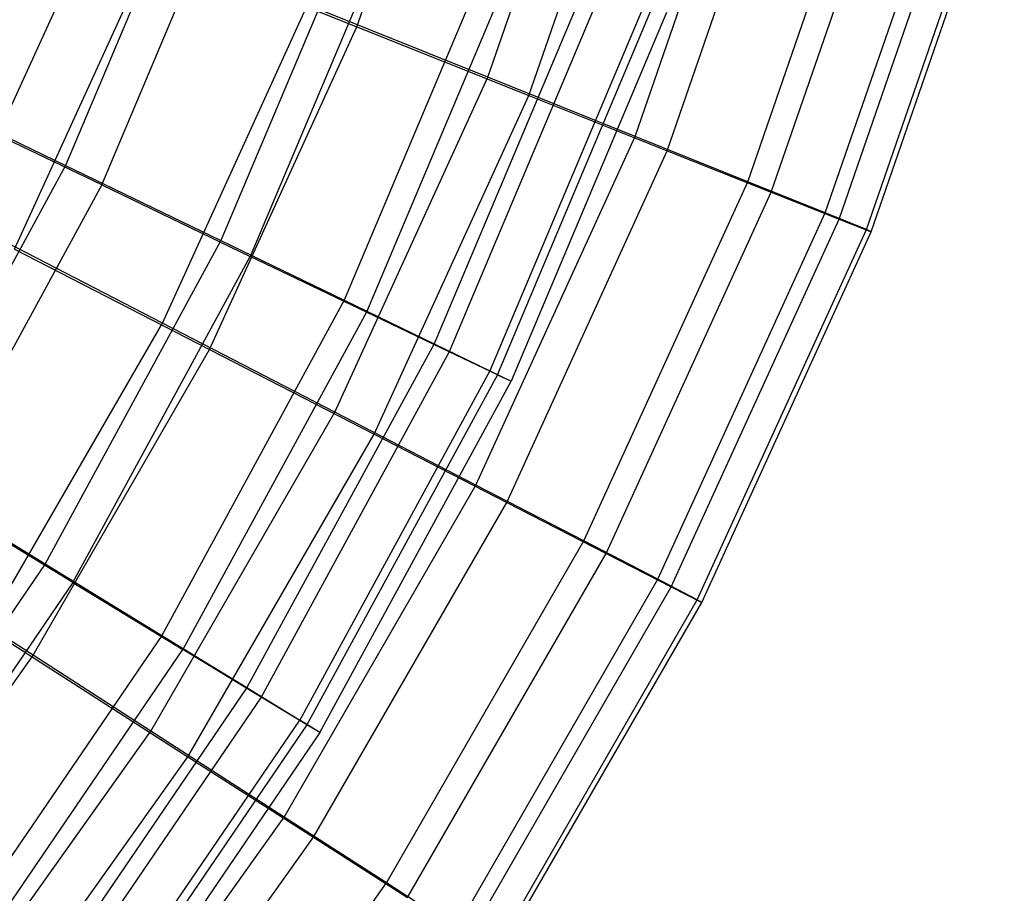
# Model space of a CAD drawing. Extents: x 0.1 to 16.1, y -7.1 to 6.9.
# Tile 107 of 118: x 12.5 to 13.8, y -3.3 to -2. Entities that reach past the tile are written whole.
import ezdxf

# ---------------------------------------------------------------- set-up
doc = ezdxf.new("R2010")
doc.units = 0
doc.header["$LTSCALE"] = 2.54
doc.layers.get('0').update_dxf_attribs({"color": 13, "linetype": 'CONTINUOUS'})

# ---------------------------------------------------------------- blocks, each defined once
blk = doc.blocks.new('DROPS_WOOD_A_PM_STL')
at = {"color": 0}
for p, q in [((12.7094, -1.7921, 10.9377), (12.5186, -2.2446, 10.938)), ((12.7094, -1.7921, 10.9377), (12.5186, -2.2446, 10.938)), ((12.5692, -2.2718, 5.4973), (12.7621, -1.8141, 5.4971)), ((12.5692, -2.2718, 5.4973), (12.7621, -1.8141, 5.4971)), ((12.9364, -1.875, 10.4267), (12.7363, -2.3497, 10.427)), ((12.9364, -1.875, 10.4267), (12.7363, -2.3497, 10.427)), ((12.9792, -1.8928, 6.013), (12.7773, -2.3717, 6.0133)), ((12.9792, -1.8928, 6.013), (12.7773, -2.3717, 6.0133)), ((13.1164, -1.9408, 9.8949), (12.9089, -2.4331, 9.8952)), ((13.1164, -1.9408, 9.8949), (12.9089, -2.4331, 9.8952)), ((13.1489, -1.9543, 6.5487), (12.94, -2.4498, 6.549)), ((13.1489, -1.9543, 6.5487), (12.94, -2.4498, 6.549)), ((13.2478, -1.9889, 9.3472), (13.0349, -2.4941, 9.3475)), ((13.2478, -1.9889, 9.3472), (13.0349, -2.4941, 9.3475)), ((13.2696, -1.9979, 7.0992), (13.0558, -2.5053, 7.0995)), ((13.2696, -1.9979, 7.0992), (13.0558, -2.5053, 7.0995)), ((13.3294, -2.0188, 8.7887), (13.113, -2.532, 8.7889)), ((13.3294, -2.0188, 8.7887), (13.113, -2.532, 8.7889)), ((13.1235, -2.5376, 7.6598), (13.3403, -2.0234, 7.6595)), ((13.1235, -2.5376, 7.6598), (13.3403, -2.0234, 7.6595)), ((13.3603, -2.0304, 8.2244), (13.1427, -2.5466, 8.2246)), ((13.3603, -2.0304, 8.2244), (13.1427, -2.5466, 8.2246)), ((12.2579, -2.1188, 11.4235), (12.5186, -2.2446, 10.938)), ((12.2579, -2.1188, 11.4235), (12.5186, -2.2446, 10.938)), ((12.5692, -2.2718, 5.4973), (12.3175, -2.1508, 5.0058)), ((12.5692, -2.2718, 5.4973), (12.3175, -2.1508, 5.0058)), ((12.5186, -2.2446, 10.938), (12.2837, -2.6759, 10.9382)), ((12.5186, -2.2446, 10.938), (12.2837, -2.6759, 10.9382)), ((12.5186, -2.2446, 10.938), (12.7363, -2.3497, 10.427)), ((12.5186, -2.2446, 10.938), (12.7363, -2.3497, 10.427)), ((12.5692, -2.2718, 5.4973), (12.3316, -2.708, 5.4975)), ((12.5692, -2.2718, 5.4973), (12.3316, -2.708, 5.4975)), ((12.5692, -2.2718, 5.4973), (12.7773, -2.3717, 6.0133)), ((12.5692, -2.2718, 5.4973), (12.7773, -2.3717, 6.0133)), ((12.7363, -2.3497, 10.427), (12.4899, -2.8022, 10.4272)), ((12.7363, -2.3497, 10.427), (12.4899, -2.8022, 10.4272)), ((12.7363, -2.3497, 10.427), (12.9089, -2.4331, 9.8952)), ((12.7363, -2.3497, 10.427), (12.9089, -2.4331, 9.8952)), ((12.5287, -2.8282, 6.0135), (12.7773, -2.3717, 6.0133)), ((12.5287, -2.8282, 6.0135), (12.7773, -2.3717, 6.0133)), ((12.94, -2.4498, 6.549), (12.7773, -2.3717, 6.0133)), ((12.94, -2.4498, 6.549), (12.7773, -2.3717, 6.0133)), ((12.9089, -2.4331, 9.8952), (12.6534, -2.9024, 9.8954)), ((12.9089, -2.4331, 9.8952), (12.6534, -2.9024, 9.8954)), ((12.9089, -2.4331, 9.8952), (13.0349, -2.4941, 9.3475)), ((12.9089, -2.4331, 9.8952), (13.0349, -2.4941, 9.3475)), ((12.94, -2.4498, 6.549), (12.6828, -2.9221, 6.5492)), ((12.94, -2.4498, 6.549), (12.6828, -2.9221, 6.5492)), ((13.0558, -2.5053, 7.0995), (12.94, -2.4498, 6.549)), ((13.0558, -2.5053, 7.0995), (12.94, -2.4498, 6.549)), ((13.0349, -2.4941, 9.3475), (12.7727, -2.9755, 9.3478)), ((13.0349, -2.4941, 9.3475), (12.7727, -2.9755, 9.3478)), ((13.0349, -2.4941, 9.3475), (13.113, -2.532, 8.7889)), ((13.0349, -2.4941, 9.3475), (13.113, -2.532, 8.7889)), ((13.0558, -2.5053, 7.0995), (12.7924, -2.9888, 7.0997)), ((13.0558, -2.5053, 7.0995), (12.7924, -2.9888, 7.0997)), ((13.1235, -2.5376, 7.6598), (13.0558, -2.5053, 7.0995)), ((13.1235, -2.5376, 7.6598), (13.0558, -2.5053, 7.0995)), ((13.113, -2.532, 8.7889), (12.8467, -3.0211, 8.7892)), ((13.113, -2.532, 8.7889), (12.8467, -3.0211, 8.7892)), ((13.113, -2.532, 8.7889), (13.1427, -2.5466, 8.2246)), ((13.113, -2.532, 8.7889), (13.1427, -2.5466, 8.2246)), ((13.1235, -2.5376, 7.6598), (12.8566, -3.0277, 7.66)), ((13.1235, -2.5376, 7.6598), (12.8566, -3.0277, 7.66)), ((12.8748, -3.0385, 8.2249), (13.1427, -2.5466, 8.2246)), ((12.8748, -3.0385, 8.2249), (13.1427, -2.5466, 8.2246)), ((13.1235, -2.5376, 7.6598), (13.1427, -2.5466, 8.2246)), ((13.1235, -2.5376, 7.6598), (13.1427, -2.5466, 8.2246)), ((12.2837, -2.6759, 10.9382), (12.4899, -2.8022, 10.4272)), ((12.2837, -2.6759, 10.9382), (12.4899, -2.8022, 10.4272)), ((12.5287, -2.8282, 6.0135), (12.3316, -2.708, 5.4975)), ((12.5287, -2.8282, 6.0135), (12.3316, -2.708, 5.4975)), ((12.4899, -2.8022, 10.4272), (12.1996, -3.2279, 10.4274)), ((12.4899, -2.8022, 10.4272), (12.1996, -3.2279, 10.4274)), ((12.4899, -2.8022, 10.4272), (12.6534, -2.9024, 9.8954)), ((12.4899, -2.8022, 10.4272), (12.6534, -2.9024, 9.8954)), ((12.5287, -2.8282, 6.0135), (12.2359, -3.2576, 6.0137)), ((12.5287, -2.8282, 6.0135), (12.2359, -3.2576, 6.0137)), ((12.5287, -2.8282, 6.0135), (12.6828, -2.9221, 6.5492)), ((12.5287, -2.8282, 6.0135), (12.6828, -2.9221, 6.5492)), ((12.6534, -2.9024, 9.8954), (12.3524, -3.3438, 9.8957)), ((12.6534, -2.9024, 9.8954), (12.3524, -3.3438, 9.8957)), ((12.6534, -2.9024, 9.8954), (12.7727, -2.9755, 9.3478)), ((12.6534, -2.9024, 9.8954), (12.7727, -2.9755, 9.3478)), ((12.3799, -3.3664, 6.5494), (12.6828, -2.9221, 6.5492)), ((12.3799, -3.3664, 6.5494), (12.6828, -2.9221, 6.5492)), ((12.7924, -2.9888, 7.0997), (12.6828, -2.9221, 6.5492)), ((12.7924, -2.9888, 7.0997), (12.6828, -2.9221, 6.5492)), ((12.7727, -2.9755, 9.3478), (12.4638, -3.4285, 9.348)), ((12.7727, -2.9755, 9.3478), (12.4638, -3.4285, 9.348)), ((12.7727, -2.9755, 9.3478), (12.8467, -3.0211, 8.7892)), ((12.7727, -2.9755, 9.3478), (12.8467, -3.0211, 8.7892)), ((12.7924, -2.9888, 7.0997), (12.4823, -3.4437, 7.1)), ((12.7924, -2.9888, 7.0997), (12.4823, -3.4437, 7.1)), ((12.8566, -3.0277, 7.66), (12.7924, -2.9888, 7.0997)), ((12.8566, -3.0277, 7.66), (12.7924, -2.9888, 7.0997)), ((12.533, -3.4812, 8.7894), (12.8467, -3.0211, 8.7892)), ((12.533, -3.4812, 8.7894), (12.8467, -3.0211, 8.7892)), ((12.8566, -3.0277, 7.66), (12.5423, -3.4888, 7.6602)), ((12.8566, -3.0277, 7.66), (12.5423, -3.4888, 7.6602)), ((12.8748, -3.0385, 8.2249), (12.8467, -3.0211, 8.7892)), ((12.8748, -3.0385, 8.2249), (12.8467, -3.0211, 8.7892)), ((12.8748, -3.0385, 8.2249), (12.8566, -3.0277, 7.66)), ((12.8748, -3.0385, 8.2249), (12.8566, -3.0277, 7.66)), ((12.8748, -3.0385, 8.2249), (12.5592, -3.5014, 8.2251)), ((12.8748, -3.0385, 8.2249), (12.5592, -3.5014, 8.2251))]:
    blk.add_line(p, q, dxfattribs=at)

msp = doc.modelspace()

# ---------------------------------------------------------------- linework, layer by layer
at = {"color": 0}
for p, q in [((12.9266, -2.0503, 5.2129), (13.0891, -1.5809, 5.2126)), ((12.9266, -2.0503, 5.2129), (13.0891, -1.5809, 5.2126)), ((13.11, -2.1209, 10.7478), (13.2786, -1.6337, 10.7476)), ((13.11, -2.1209, 10.7478), (13.2786, -1.6337, 10.7476)), ((13.1673, -2.1464, 5.7267), (13.3379, -1.6536, 5.7264)), ((13.1673, -2.1464, 5.7267), (13.3379, -1.6536, 5.7264)), ((13.3161, -2.2037, 10.217), (13.4917, -1.6965, 10.2167)), ((13.3161, -2.2037, 10.217), (13.4917, -1.6965, 10.2167)), ((13.3613, -2.2238, 6.2629), (13.5383, -1.7122, 6.2626)), ((13.3613, -2.2238, 6.2629), (13.5383, -1.7122, 6.2626)), ((13.4741, -2.2672, 9.6673), (13.6549, -1.7447, 9.667)), ((13.4741, -2.2672, 9.6673), (13.6549, -1.7447, 9.667)), ((13.5066, -2.2817, 6.8167), (13.6885, -1.756, 6.8164)), ((13.5066, -2.2817, 6.8167), (13.6885, -1.756, 6.8164)), ((13.5824, -2.3109, 9.1038), (13.7669, -1.7779, 9.1035)), ((13.5824, -2.3109, 9.1038), (13.7669, -1.7779, 9.1035)), ((13.602, -2.3196, 7.3829), (13.7872, -1.7847, 7.3826)), ((13.602, -2.3196, 7.3829), (13.7872, -1.7847, 7.3826)), ((13.6401, -2.3343, 8.5317), (13.8265, -1.7957, 8.5314)), ((13.6401, -2.3343, 8.5317), (13.8265, -1.7957, 8.5314)), ((13.6467, -2.3372, 7.9563), (13.8333, -1.798, 7.956)), ((13.6467, -2.3372, 7.9563), (13.8333, -1.798, 7.956)), ((12.3705, -2.3186, 11.7339), (12.5613, -1.9007, 11.7337)), ((12.3705, -2.3186, 11.7339), (12.5613, -1.9007, 11.7337)), ((12.4471, -2.3617, 4.7265), (12.6413, -1.9364, 4.7263)), ((12.4471, -2.3617, 4.7265), (12.6413, -1.9364, 4.7263)), ((12.6413, -1.9364, 4.7263), (12.9266, -2.0503, 5.2129)), ((12.6413, -1.9364, 4.7263), (12.9266, -2.0503, 5.2129)), ((12.6542, -2.4651, 11.2552), (12.8576, -2.0196, 11.255)), ((12.6542, -2.4651, 11.2552), (12.8576, -2.0196, 11.255)), ((13.11, -2.1209, 10.7478), (12.8576, -2.0196, 11.255)), ((13.11, -2.1209, 10.7478), (12.8576, -2.0196, 11.255)), ((12.7202, -2.5023, 5.2131), (12.9266, -2.0503, 5.2129)), ((12.7202, -2.5023, 5.2131), (12.9266, -2.0503, 5.2129)), ((12.9266, -2.0503, 5.2129), (13.1673, -2.1464, 5.7267)), ((12.9266, -2.0503, 5.2129), (13.1673, -2.1464, 5.7267)), ((12.8958, -2.5899, 10.7481), (13.11, -2.1209, 10.7478)), ((12.8958, -2.5899, 10.7481), (13.11, -2.1209, 10.7478)), ((13.3161, -2.2037, 10.217), (13.11, -2.1209, 10.7478)), ((13.3161, -2.2037, 10.217), (13.11, -2.1209, 10.7478)), ((12.9507, -2.6208, 5.7269), (13.1673, -2.1464, 5.7267)), ((12.9507, -2.6208, 5.7269), (13.1673, -2.1464, 5.7267)), ((13.1673, -2.1464, 5.7267), (13.3613, -2.2238, 6.2629)), ((13.1673, -2.1464, 5.7267), (13.3613, -2.2238, 6.2629)), ((13.0931, -2.6919, 10.2172), (13.3161, -2.2037, 10.217)), ((13.0931, -2.6919, 10.2172), (13.3161, -2.2037, 10.217)), ((13.4741, -2.2672, 9.6673), (13.3161, -2.2037, 10.217)), ((13.4741, -2.2672, 9.6673), (13.3161, -2.2037, 10.217)), ((13.1364, -2.7162, 6.2631), (13.3613, -2.2238, 6.2629)), ((13.1364, -2.7162, 6.2631), (13.3613, -2.2238, 6.2629)), ((13.3613, -2.2238, 6.2629), (13.5066, -2.2817, 6.8167)), ((13.3613, -2.2238, 6.2629), (13.5066, -2.2817, 6.8167)), ((13.2444, -2.7702, 9.6675), (13.4741, -2.2672, 9.6673)), ((13.2444, -2.7702, 9.6675), (13.4741, -2.2672, 9.6673)), ((13.5824, -2.3109, 9.1038), (13.4741, -2.2672, 9.6673)), ((13.5824, -2.3109, 9.1038), (13.4741, -2.2672, 9.6673)), ((13.2755, -2.7877, 6.8169), (13.5066, -2.2817, 6.8167)), ((13.2755, -2.7877, 6.8169), (13.5066, -2.2817, 6.8167)), ((13.5066, -2.2817, 6.8167), (13.602, -2.3196, 7.3829)), ((13.5066, -2.2817, 6.8167), (13.602, -2.3196, 7.3829)), ((13.3481, -2.8239, 9.1041), (13.5824, -2.3109, 9.1038)), ((13.3481, -2.8239, 9.1041), (13.5824, -2.3109, 9.1038)), ((13.6401, -2.3343, 8.5317), (13.5824, -2.3109, 9.1038)), ((13.6401, -2.3343, 8.5317), (13.5824, -2.3109, 9.1038)), ((12.6542, -2.4651, 11.2552), (12.3705, -2.3186, 11.7339)), ((12.6542, -2.4651, 11.2552), (12.3705, -2.3186, 11.7339)), ((13.3669, -2.8345, 7.3831), (13.602, -2.3196, 7.3829)), ((13.3669, -2.8345, 7.3831), (13.602, -2.3196, 7.3829)), ((13.602, -2.3196, 7.3829), (13.6467, -2.3372, 7.9563)), ((13.602, -2.3196, 7.3829), (13.6467, -2.3372, 7.9563)), ((13.4033, -2.8527, 8.532), (13.6401, -2.3343, 8.5317)), ((13.4033, -2.8527, 8.532), (13.6401, -2.3343, 8.5317)), ((13.4096, -2.8562, 7.9566), (13.6467, -2.3372, 7.9563)), ((13.4096, -2.8562, 7.9566), (13.6467, -2.3372, 7.9563)), ((13.6467, -2.3372, 7.9563), (13.6401, -2.3343, 8.5317)), ((13.6467, -2.3372, 7.9563), (13.6401, -2.3343, 8.5317)), ((12.4471, -2.3617, 4.7265), (12.7202, -2.5023, 5.2131)), ((12.4471, -2.3617, 4.7265), (12.7202, -2.5023, 5.2131)), ((12.4093, -2.8892, 11.2554), (12.6542, -2.4651, 11.2552)), ((12.4093, -2.8892, 11.2554), (12.6542, -2.4651, 11.2552)), ((12.8958, -2.5899, 10.7481), (12.6542, -2.4651, 11.2552)), ((12.8958, -2.5899, 10.7481), (12.6542, -2.4651, 11.2552)), ((12.4718, -2.9325, 5.2133), (12.7202, -2.5023, 5.2131)), ((12.4718, -2.9325, 5.2133), (12.7202, -2.5023, 5.2131)), ((12.7202, -2.5023, 5.2131), (12.9507, -2.6208, 5.7269)), ((12.7202, -2.5023, 5.2131), (12.9507, -2.6208, 5.7269)), ((12.638, -3.0365, 10.7483), (12.8958, -2.5899, 10.7481)), ((12.638, -3.0365, 10.7483), (12.8958, -2.5899, 10.7481)), ((13.0931, -2.6919, 10.2172), (12.8958, -2.5899, 10.7481)), ((13.0931, -2.6919, 10.2172), (12.8958, -2.5899, 10.7481)), ((12.69, -3.0724, 5.7271), (12.9507, -2.6208, 5.7269)), ((12.69, -3.0724, 5.7271), (12.9507, -2.6208, 5.7269)), ((12.9507, -2.6208, 5.7269), (13.1364, -2.7162, 6.2631)), ((12.9507, -2.6208, 5.7269), (13.1364, -2.7162, 6.2631)), ((12.8248, -3.1568, 10.2174), (13.0931, -2.6919, 10.2172)), ((12.8248, -3.1568, 10.2174), (13.0931, -2.6919, 10.2172)), ((13.2444, -2.7702, 9.6675), (13.0931, -2.6919, 10.2172)), ((13.2444, -2.7702, 9.6675), (13.0931, -2.6919, 10.2172)), ((12.8657, -3.1851, 6.2634), (13.1364, -2.7162, 6.2631)), ((12.8657, -3.1851, 6.2634), (13.1364, -2.7162, 6.2631)), ((13.1364, -2.7162, 6.2631), (13.2755, -2.7877, 6.8169)), ((13.1364, -2.7162, 6.2631), (13.2755, -2.7877, 6.8169)), ((12.2133, -2.7666, 4.7267), (12.4718, -2.9325, 5.2133)), ((12.2133, -2.7666, 4.7267), (12.4718, -2.9325, 5.2133)), ((12.9679, -3.249, 9.6678), (13.2444, -2.7702, 9.6675)), ((12.9679, -3.249, 9.6678), (13.2444, -2.7702, 9.6675)), ((13.3481, -2.8239, 9.1041), (13.2444, -2.7702, 9.6675)), ((13.3481, -2.8239, 9.1041), (13.2444, -2.7702, 9.6675)), ((12.9974, -3.2694, 6.8172), (13.2755, -2.7877, 6.8169)), ((12.9974, -3.2694, 6.8172), (13.2755, -2.7877, 6.8169)), ((13.2755, -2.7877, 6.8169), (13.3669, -2.8345, 7.3831)), ((13.2755, -2.7877, 6.8169), (13.3669, -2.8345, 7.3831)), ((13.0661, -3.3124, 9.1043), (13.3481, -2.8239, 9.1041)), ((13.0661, -3.3124, 9.1043), (13.3481, -2.8239, 9.1041)), ((13.4033, -2.8527, 8.532), (13.3481, -2.8239, 9.1041)), ((13.4033, -2.8527, 8.532), (13.3481, -2.8239, 9.1041)), ((13.0839, -3.3247, 7.3834), (13.3669, -2.8345, 7.3831)), ((13.0839, -3.3247, 7.3834), (13.3669, -2.8345, 7.3831)), ((13.3669, -2.8345, 7.3831), (13.4096, -2.8562, 7.9566)), ((13.3669, -2.8345, 7.3831), (13.4096, -2.8562, 7.9566)), ((13.1184, -3.3463, 8.5322), (13.4033, -2.8527, 8.532)), ((13.1184, -3.3463, 8.5322), (13.4033, -2.8527, 8.532)), ((13.4096, -2.8562, 7.9566), (13.4033, -2.8527, 8.532)), ((13.4096, -2.8562, 7.9566), (13.4033, -2.8527, 8.532)), ((13.1243, -3.3504, 7.9568), (13.4096, -2.8562, 7.9566)), ((13.1243, -3.3504, 7.9568), (13.4096, -2.8562, 7.9566)), ((12.638, -3.0365, 10.7483), (12.4093, -2.8892, 11.2554)), ((12.638, -3.0365, 10.7483), (12.4093, -2.8892, 11.2554)), ((12.1836, -3.3372, 5.2135), (12.4718, -2.9325, 5.2133)), ((12.1836, -3.3372, 5.2135), (12.4718, -2.9325, 5.2133)), ((12.4718, -2.9325, 5.2133), (12.69, -3.0724, 5.7271)), ((12.4718, -2.9325, 5.2133), (12.69, -3.0724, 5.7271)), ((12.3389, -3.4565, 10.7485), (12.638, -3.0365, 10.7483)), ((12.3389, -3.4565, 10.7485), (12.638, -3.0365, 10.7483)), ((12.8248, -3.1568, 10.2174), (12.638, -3.0365, 10.7483)), ((12.8248, -3.1568, 10.2174), (12.638, -3.0365, 10.7483)), ((12.3875, -3.4972, 5.7273), (12.69, -3.0724, 5.7271)), ((12.3875, -3.4972, 5.7273), (12.69, -3.0724, 5.7271)), ((12.69, -3.0724, 5.7271), (12.8657, -3.1851, 6.2634)), ((12.69, -3.0724, 5.7271), (12.8657, -3.1851, 6.2634)), ((12.5134, -3.594, 10.2177), (12.8248, -3.1568, 10.2174)), ((12.5134, -3.594, 10.2177), (12.8248, -3.1568, 10.2174)), ((12.9679, -3.249, 9.6678), (12.8248, -3.1568, 10.2174)), ((12.9679, -3.249, 9.6678), (12.8248, -3.1568, 10.2174)), ((12.5517, -3.6261, 6.2636), (12.8657, -3.1851, 6.2634)), ((12.5517, -3.6261, 6.2636), (12.8657, -3.1851, 6.2634)), ((12.8657, -3.1851, 6.2634), (12.9974, -3.2694, 6.8172)), ((12.8657, -3.1851, 6.2634), (12.9974, -3.2694, 6.8172)), ((12.6472, -3.6994, 9.668), (12.9679, -3.249, 9.6678)), ((12.6472, -3.6994, 9.668), (12.9679, -3.249, 9.6678)), ((13.0661, -3.3124, 9.1043), (12.9679, -3.249, 9.6678)), ((13.0661, -3.3124, 9.1043), (12.9679, -3.249, 9.6678))]:
    msp.add_line(p, q, dxfattribs=at)

# ---------------------------------------------------------------- block references
msp.add_blockref('DROPS_WOOD_A_PM_STL', (0, 0), dxfattribs=at)

doc.saveas('drawing.dxf')
